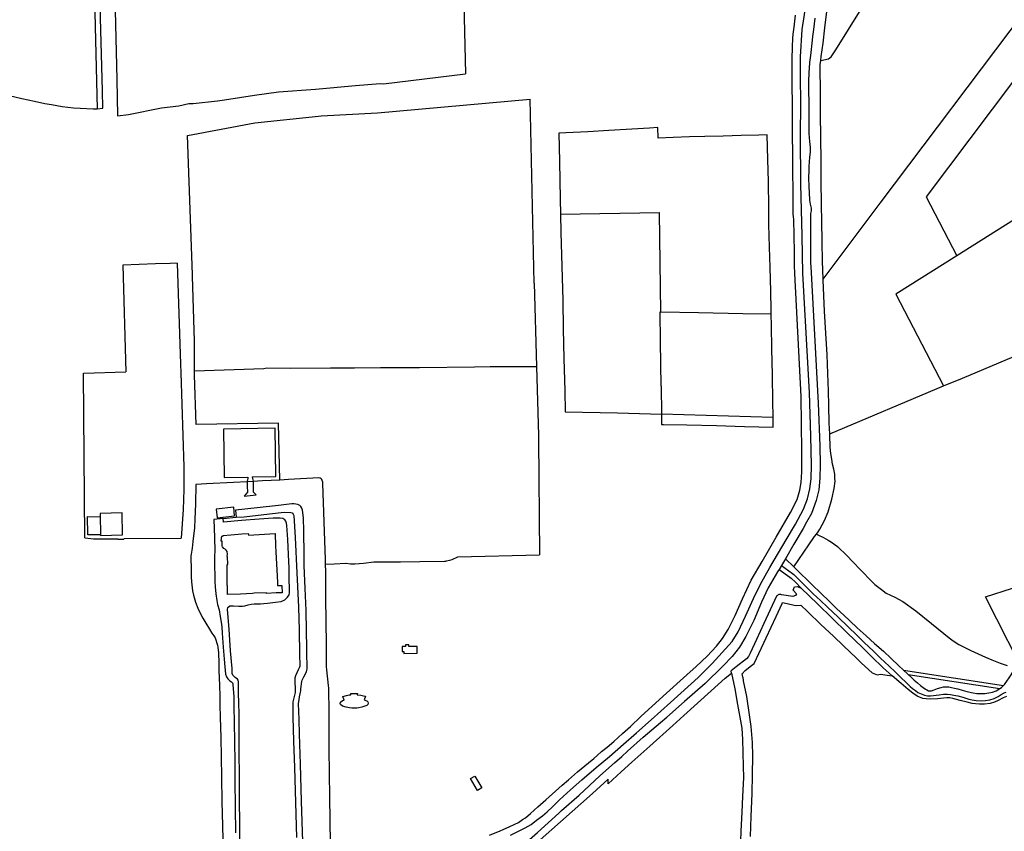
# Model space of a CAD drawing. Header units: inches. Extents: x 210911 to 224988, y 571697 to 586201.
# Tile 160 of 256: x 222107 to 223217, y 575871 to 576786. Entities that reach past the tile are written whole.
import ezdxf

# ---------------------------------------------------------------- set-up
doc = ezdxf.new("R2010")
doc.units = ezdxf.units.IN
doc.header["$MEASUREMENT"] = 0

msp = doc.modelspace()

# ---------------------------------------------------------------- linework, layer by layer
for points in [[(222989.588, 576542.543), (222988.045, 576600.638), (222987.726, 576656.831), (222987.879, 576690.143), (222987.702, 576724.15), (222987.685, 576744.202), (222989.542, 576775.284), (222994.582, 576809.444), (223002.402, 576849.568), (223033.318, 576993.304), (223040.345, 577017.95), (223046.77, 577041.689), (223051.994, 577060.803), (223058.604, 577082.61), (223062.487, 577099.06), (223067.525, 577113.637), (223075.569, 577134.566), (223084.543, 577149.323)], [(222601.432, 577074.43), (222609.991, 576725.051)], [(222187.489, 576980.716), (222194.359, 576685.768)], [(222194.379, 576685.769), (222200.824, 576686.282), (222200.483, 576705.784), (222197.928, 576801.937), (222197.314, 576827.023), (222197.036, 576841.395), (222196.256, 576871.763), (222195.552, 576902.105), (222195.093, 576920.869), (222194.453, 576943.949), (222194.241, 576952.937), (222193.338, 576970.603), (222193.126, 576982.042)], [(222209.202, 576977.418), (222211.358, 576889.755), (222213.256, 576812.495), (222213.643, 576796.392), (222214.791, 576796.384), (222216.55, 576718.682), (222217.397, 576677.939)], [(223010.518, 576739.996), (223019.15, 576742.152), (223022.117, 576744.13), (223027.392, 576752.372), (223056.072, 576797.866), (223117.017, 576891.631), (223154.556, 576948.08), (223160.087, 576955.983)], [(223010.518, 576739.996), (223011.107, 576744.775), (223012.995, 576759.882), (223014.883, 576776.878), (223017.61, 576798.476)], [(223013.109, 576493.548), (223077.517, 576579.367), (223240.171, 576794.981)], [(222960.227, 576202.648), (222976.407, 576230.632), (222983.673, 576245.399), (222986.891, 576255.709), (222988.232, 576264.288), (222989.261, 576276.545), (222989, 576299.855), (222988.427, 576361.254), (222981.081, 576500.031), (222980.972, 576508.869), (222980.942, 576523.726), (222980.446, 576543.379), (222980.159, 576560.469), (222979.859, 576564.199), (222979.342, 576567.062), (222979.248, 576574.706), (222979.185, 576594.211), (222978.995, 576613.766), (222978.809, 576635.099), (222978.52, 576656.532), (222978.647, 576675.125), (222978.63, 576688.84), (222978.338, 576714.667), (222978.324, 576730.236), (222978.263, 576741.386), (222978.593, 576755.867), (222978.838, 576764.861), (222979.437, 576769.872), (222980.328, 576777.91), (222982.095, 576791.164)], [(223003.815, 576788.069), (223002.106, 576775.252), (223001.231, 576767.361), (223000.741, 576763.257), (222999.063, 576745.735), (222997.94, 576737.898), (222997.256, 576731.591), (222996.962, 576726.558), (222996.757, 576716.396), (222996.654, 576706.159), (222996.897, 576692.599), (222996.996, 576674.237), (222996.868, 576657.828), (222997.589, 576648.744), (222998.408, 576642.049), (222998.395, 576636.918), (222997.881, 576631.248), (222996.996, 576620.595), (222996.948, 576616.226), (222996.717, 576608.197), (222996.87, 576597.836), (222997.254, 576591.389), (222997.791, 576582.837), (222998.66, 576578.25), (222999.732, 576573.667), (222999.565, 576570.794), (222999.018, 576567.714), (222998.99, 576563.803), (222998.77, 576554.834), (222998.734, 576541.271), (222998.795, 576528.039), (222998.821, 576517.676), (222998.898, 576511.429), (222999.245, 576508.03), (223007.623, 576353.807), (223009.257, 576305.833), (223009.894, 576284.434), (223009.522, 576269.165)], [(223253.041, 576750.78), (223129.406, 576586.477), (223163.919, 576520.104)], [(223013.109, 576493.548), (223012.559, 576513.906), (223011.879, 576535.696), (223011.589, 576559.228), (223011.443, 576576.805), (223010.974, 576605.6), (223010.974, 576625.065), (223010.492, 576655.009), (223010.202, 576678.542), (223010.09, 576710.988), (223009.654, 576726.386), (223009.944, 576735.333), (223010.518, 576739.996)], [(222217.397, 576677.939), (222229.926, 576679.459), (222266.931, 576686.9), (222286.674, 576689.122), (222297.947, 576691.616), (222302.672, 576691.735), (222330.04, 576694.703), (222338.214, 576695.914), (222371.869, 576701.135), (222398.835, 576704.776), (222440.831, 576707.733), (222485.769, 576711.984), (222513.762, 576714.187), (222517.335, 576714.003), (222609.991, 576725.051)], [(222079.931, 576703.822), (222084.216, 576702.68), (222095.29, 576700.608), (222109.35, 576697.406), (222123.638, 576694.257), (222135.48, 576691.789), (222142.834, 576690.637), (222155.131, 576688.327), (222167.723, 576686.706)], [(222296.413, 576655.789), (222372.234, 576669.788), (222443.928, 576677.516), (222447.208, 576677.965), (222510.723, 576681.159), (222682.661, 576696.753)], [(222687.236, 576488.989), (222682.661, 576696.753)], [(222167.723, 576686.706), (222175.323, 576686.268), (222189.912, 576685.536), (222194.359, 576685.768)], [(222194.359, 576685.768), (222194.379, 576685.769)], [(222954.571, 576454.048), (222954.466, 576458.984), (222954.095, 576479.625), (222953.36, 576507.05), (222952.698, 576529.825), (222952.029, 576555.368), (222951.804, 576573.576), (222951.382, 576603.744), (222950.773, 576628.5), (222950.075, 576656.303), (222940.629, 576656.109), (222920.544, 576655.604), (222900.409, 576655.022), (222879.892, 576654.537), (222862.295, 576654.139), (222843.991, 576653.403), (222827.009, 576652.581), (222826.786, 576664.515), (222817.192, 576663.964), (222797.496, 576662.778), (222771.581, 576661.311), (222747.901, 576659.923), (222723.102, 576658.572), (222714.953, 576658.241), (222715.699, 576626.451), (222716.655, 576583.869), (222717.029, 576566.747)], [(222304.209, 576390.129), (222304.205, 576423.681), (222302.012, 576496.866), (222301.83, 576499.037), (222296.413, 576655.789)], [(223318.452, 576617.2), (223163.919, 576520.104)], [(222717.029, 576566.747), (222761.458, 576567.596), (222806.568, 576568.511), (222828.509, 576568.837)], [(222717.029, 576566.747), (222717.03, 576566.699)], [(222717.03, 576566.699), (222717.471, 576546.493), (222719.531, 576469.528), (222720.051, 576437.74), (222720.832, 576403.823), (222721.743, 576368.029), (222722.317, 576344.19), (222781.432, 576342.748), (222830.821, 576341.532)], [(222830.081, 576456.284), (222828.509, 576568.837)], [(222660.551, 575866.959), (222669.464, 575871.271), (222677.162, 575875.145), (222683.768, 575878.964), (222689.964, 575883.618), (222696.564, 575888.605), (222701.949, 575893.052), (222707.962, 575898.798), (222715.818, 575906.586), (222728.251, 575917.826), (222740.964, 575929.016), (222757.266, 575943.222), (222772.054, 575955.592), (222788.028, 575969.517), (222802.585, 575982.292), (222819.089, 575996.829), (222841.076, 576016.217), (222872.316, 576044.562), (222888.129, 576060.198), (222910.406, 576084.95), (222917.476, 576095.929), (222925.663, 576113.554), (222934.496, 576133.653), (222942.603, 576149.83), (222952.985, 576168.403), (222971.476, 576199.725), (222981.871, 576217.461), (222990.96, 576234.211), (222995.373, 576246.114), (222998.272, 576257.435), (222999.646, 576268.707), (223000.047, 576283.799), (222999.102, 576316.799), (222997.834, 576365.718), (222990.412, 576500), (222989.588, 576542.543)], [(223163.919, 576520.104), (223095.165, 576476.905), (223149.037, 576373.311)], [(222284.692, 576511.586), (222276.893, 576511.262), (222260.144, 576510.824), (222223.256, 576509.466), (222226.805, 576389.051)], [(222284.692, 576511.586), (222288.581, 576397.87), (222288.836, 576387.949), (222292.09, 576282.198), (222292.124, 576256.359), (222291.6, 576233.948), (222289.176, 576201.74)], [(222687.236, 576488.989), (222689.906, 576395.162)], [(223020.649, 576319.395), (223020.126, 576331.43), (223019.4, 576351.331), (223019.109, 576367.745), (223018.561, 576387.118), (223017.69, 576408.327), (223016.092, 576432.929), (223014.784, 576457.623), (223013.14, 576492.407), (223013.109, 576493.548)], [(222829.082, 576456.298), (222829.519, 576423.265), (222829.493, 576423.29), (222830.297, 576373.17), (222830.348, 576373.171), (222830.821, 576341.532)], [(222830.081, 576456.284), (222829.082, 576456.298)], [(222954.571, 576454.048), (222922.497, 576454.652), (222922.471, 576454.703), (222872.535, 576455.628), (222872.535, 576455.679), (222830.081, 576456.284)], [(222956.623, 576339.033), (222956.361, 576354.991), (222955.91, 576385.662), (222955.375, 576415.215), (222954.84, 576441.466), (222954.571, 576454.048)], [(223149.037, 576373.311), (223170.131, 576382.169), (223235.293, 576409.533)], [(222304.209, 576390.129), (222382.504, 576393.038), (222385.939, 576393.736), (222412.811, 576393.412), (222457.525, 576393.57), (222479.508, 576393.492), (222484.634, 576393.493), (222513.921, 576393.983), (222557.853, 576393.988), (222620.13, 576394.76), (222637.664, 576394.987), (222689.906, 576395.162)], [(222689.906, 576395.162), (222692.276, 576317.487), (222692.154, 576312.873), (222693.312, 576182.853)], [(222180.759, 576201.83), (222179.003, 576387.632), (222226.805, 576389.051)], [(222306.29, 576329.965), (222304.21, 576385.261), (222304.209, 576390.129)], [(223020.649, 576319.395), (223149.037, 576373.311)], [(222830.821, 576341.532), (222830.825, 576341.245)], [(222956.643, 576337.843), (222830.825, 576341.245)], [(222830.825, 576341.245), (222830.994, 576329.931), (222833.154, 576329.889), (222859.433, 576329.281), (222859.408, 576329.255), (222892.93, 576328.481), (222892.955, 576328.507), (222924.293, 576327.623), (222956.827, 576326.63), (222956.643, 576337.843)], [(222956.643, 576337.843), (222956.623, 576339.033)], [(222400.541, 576267.128), (222398.947, 576331.446), (222306.29, 576329.965)], [(222369.352, 576270.622), (222396.145, 576271.055), (222395.266, 576325.549), (222336.973, 576324.609), (222337.852, 576270.115)], [(223005.523, 576206.235), (223007.378, 576208.837), (223009.561, 576211.898), (223014.5, 576221.486), (223018.673, 576231.482), (223022.886, 576245.427), (223025.646, 576257.629), (223026.663, 576265.764), (223026.339, 576269.27), (223026.194, 576273.774), (223025.322, 576279.294), (223023.87, 576284.959), (223022.853, 576290.769), (223021.981, 576297.161), (223021.11, 576304.279), (223020.707, 576318.065), (223020.649, 576319.395)], [(222363.656, 576265.218), (222348.167, 576264.344), (222317.706, 576262.727), (222305.723, 576262.211), (222305.324, 576240.415), (222304.783, 576222.934), (222304.094, 576213.298), (222302.477, 576198.01), (222301.759, 576190.278), (222300.441, 576183.553), (222300.268, 576181.57), (222300.323, 576164.961), (222300.43, 576158.081), (222300.848, 576152.449), (222301.462, 576145.653), (222302.076, 576142.081), (222302.964, 576137.27), (222305.319, 576129.535), (222307.939, 576122.795), (222310.405, 576117.78), (222313.73, 576111.482), (222317.121, 576105.795), (222321.01, 576099.126), (222323.798, 576094.598), (222325.982, 576091.381)], [(222337.852, 576270.115), (222364.548, 576270.544)], [(222363.656, 576265.218), (222363.743, 576260.424), (222363.875, 576253.488), (222362.282, 576251.387), (222360.225, 576248.879)], [(222364.548, 576270.544), (222364.239, 576268.966), (222363.642, 576265.992), (222363.656, 576265.218)], [(222370.315, 576265.593), (222363.656, 576265.218)], [(222369.352, 576270.622), (222369.682, 576269.037), (222370.31, 576266.028), (222370.315, 576265.593)], [(222400.541, 576267.128), (222381.089, 576266.202), (222370.315, 576265.593)], [(222370.315, 576265.593), (222370.374, 576260.629), (222370.462, 576254.038), (222371.969, 576252.382), (222373.84, 576250.343)], [(222400.553, 576267.129), (222400.541, 576267.128)], [(222451.901, 576177.476), (222450.605, 576219.969), (222449.122, 576263.094), (222448.892, 576264.818), (222448.332, 576266.536), (222447.831, 576267.747), (222447.107, 576268.549), (222445.824, 576269.367), (222444.272, 576269.495), (222410.385, 576267.597), (222400.553, 576267.129)], [(223009.522, 576269.165), (223008.277, 576256.067), (223005.29, 576243.907), (222999.949, 576229.602), (222994.461, 576219.585)], [(222360.225, 576248.879), (222373.84, 576250.343)], [(222426.449, 575859.426), (222424.983, 575905.053), (222423.66, 575946.869), (222422.524, 575980.81), (222422.108, 575997.081), (222421.523, 576015.268), (222422.107, 576019.467), (222422.834, 576022.781), (222423.411, 576025.989), (222423.788, 576027.938), (222424.119, 576029.543), (222424.314, 576031.705), (222425.177, 576039.896), (222425.658, 576041.656), (222427.534, 576045.164), (222430.369, 576050.796), (222431.001, 576052.634), (222431.23, 576054.237), (222431.365, 576056.957), (222431.359, 576060.665), (222431.072, 576067.644), (222430.734, 576077.975), (222430.383, 576097.322), (222430.004, 576120.045), (222428.981, 576145.019), (222428.097, 576170.833), (222427.887, 576182.741), (222427.443, 576209.705), (222427.109, 576224.633), (222426.111, 576233.277), (222425.467, 576235.451), (222424.294, 576237.414), (222423.005, 576238.613), (222420.753, 576239.644), (222416.398, 576240.339), (222413.884, 576240.249), (222398.873, 576238.415), (222374.853, 576235.909), (222374.728, 576235.754), (222350.378, 576233.243), (222351.238, 576225.282)], [(222198.374, 576205.559), (222198.387, 576204.8), (222223.24, 576205.209), (222222.83, 576230.002), (222197.977, 576229.593), (222198.04, 576225.758)], [(222349.438, 576226.827), (222348.422, 576236.42), (222328.786, 576234.339), (222329.629, 576224.728), (222349.438, 576226.827)], [(222351.238, 576225.282), (222360.143, 576225.774), (222388.77, 576228.992), (222405.468, 576230.758), (222412.889, 576230.578), (222414.273, 576230.052), (222415.625, 576228.738), (222416.122, 576227.022), (222417.645, 576202.24), (222419.6, 576162.354), (222421.367, 576123.961), (222422.282, 576097.996), (222422.727, 576070.445), (222422.857, 576058.458), (222422.962, 576057.216), (222422.61, 576056.014), (222421.156, 576053.007), (222418.037, 576046.329), (222417.566, 576043.676), (222417.815, 576027.678), (222415.016, 576017.028), (222415.086, 576000.077), (222416.061, 575972.753), (222417.052, 575943.03), (222419.423, 575864.071)], [(222198.374, 576205.559), (222183.924, 576205.44), (222183.762, 576226.016), (222198.04, 576225.758)], [(222198.04, 576225.758), (222198.341, 576207.558), (222198.374, 576205.559)], [(222336.448, 576223.828), (222326.049, 576222.858), (222326.644, 576202.551), (222327.061, 576187.116), (222326.97, 576181.553), (222326.703, 576175.835), (222326.704, 576169.232), (222327.019, 576160.373), (222327.264, 576152.809), (222327.534, 576146.845), (222328.395, 576138.884), (222329.502, 576131.359), (222330.232, 576126.951), (222331.904, 576120.679), (222333.138, 576113.181), (222334.227, 576106.899), (222334.916, 576101.755), (222335.433, 576094.652), (222336.545, 576078.695), (222337.697, 576065.05), (222338.462, 576056.655), (222339.353, 576048.39), (222340.418, 576045.232), (222341.696, 576043.093), (222342.7, 576042.245), (222344.246, 576040.873), (222345.966, 576039.731), (222346.508, 576039.181), (222346.926, 576038.451), (222347.427, 576037.24), (222347.511, 576036.759), (222348.438, 576022.881), (222348.749, 576011.026), (222349.16, 575994.382), (222349.363, 575971.348), (222349.658, 575950.057), (222349.827, 575928.639), (222350.01, 575897.947), (222350.386, 575869.567)], [(222336.448, 576223.828), (222351.238, 576225.282)], [(222341.897, 576123.425), (222343.927, 576125.158), (222345.32, 576125.484), (222348.19, 576125.503), (222354.421, 576125.118), (222358.387, 576124.925), (222361.174, 576125.375), (222364.868, 576126.398), (222367.983, 576127.03), (222371.532, 576127.517), (222373.767, 576127.552), (222378.645, 576127.526), (222382.477, 576127.789), (222386.633, 576128.488), (222395.738, 576129.493), (222402.076, 576130.379), (222405.988, 576132.04), (222408.067, 576133.901), (222409.138, 576135.289), (222410.827, 576137.804), (222411.476, 576140.176), (222411.094, 576159.826), (222411.02, 576167.876), (222410.173, 576183.151), (222409.326, 576200.052), (222408.396, 576215.758), (222408.122, 576218.674), (222407.378, 576220.77), (222406.056, 576222.451), (222403.671, 576223.913), (222400.846, 576224.25), (222393.121, 576224.333), (222376.984, 576223.015), (222357.268, 576221.439), (222336.947, 576219.599), (222336.448, 576223.828)], [(222994.461, 576219.585), (222990.561, 576212.466), (222980.241, 576194.858), (222970.573, 576178.392)], [(222335.425, 576198.192), (222334.439, 576198.211), (222334.583, 576201.734), (222335.24, 576203.573), (222336.672, 576204.586), (222345.197, 576205.353), (222357.656, 576206.334), (222364.784, 576207.029), (222364.97, 576204.848), (222395.042, 576206.966), (222395.631, 576192.892), (222395.982, 576186.262), (222397.597, 576158.64), (222397.976, 576151.484), (222397.77, 576151.472), (222397.958, 576148.145), (222402.765, 576148.167), (222403.207, 576140.11), (222396.52, 576139.915), (222385.413, 576139.285), (222385.382, 576139.824), (222371.65, 576139.506), (222369.546, 576139.27), (222356.094, 576138.426), (222341.467, 576138.021), (222341.515, 576148.378), (222341.123, 576148.379), (222341.199, 576171.95), (222341.814, 576171.948), (222341.826, 576175.469), (222341.515, 576177.436), (222341.293, 576180.277), (222341.248, 576181.496), (222341.345, 576183.427), (222340.916, 576186.544), (222340.053, 576188.156), (222338.814, 576189.356), (222337.508, 576190.072), (222335.779, 576191.747), (222335.361, 576192.502), (222335.369, 576195.245), (222335.425, 576198.192)], [(222979.996, 576169.274), (222996.924, 576194.176), (223003.532, 576203.443), (223005.523, 576206.235)], [(223005.523, 576206.235), (223007.26, 576205.383), (223013.736, 576202.207), (223018.925, 576199.456), (223022.527, 576197.23), (223029.257, 576192.116), (223040.075, 576181.67), (223046.437, 576175.378), (223055.539, 576165.66), (223068.212, 576152.659), (223071.505, 576149.478), (223078.867, 576143.77), (223084.244, 576139.607), (223094.082, 576134.932), (223103.083, 576130.115), (223117.725, 576119.554), (223135.338, 576105.424), (223155.143, 576089.098), (223159.796, 576085.972), (223166.132, 576081.817), (223179.566, 576075.128), (223196.36, 576067.323), (223203.344, 576064.275), (223212.731, 576060.715), (223220.838, 576057.954)], [(222180.759, 576201.83), (222187.394, 576201.217), (222190.472, 576200.933), (222217.656, 576200.959), (222217.946, 576200.371), (222224.58, 576200.332), (222224.795, 576201.069), (222289.176, 576201.74)], [(222636.894, 575866.74), (222648.902, 575871.5), (222652.498, 575873.245), (222659.996, 575876.407), (222659.995, 575876.61), (222669.542, 575881.231), (222669.567, 575881.231), (222674.274, 575884.252), (222677.461, 575886.503), (222683.276, 575891.156), (222691.564, 575898.742), (222700.308, 575906.585), (222715.169, 575919.717), (222718.934, 575923.115), (222725.859, 575929.246), (222736.045, 575938.087), (222748.56, 575948.261), (222754.602, 575953.092), (222758.419, 575956.439), (222763.346, 575961.036), (222769.59, 575966.174), (222777.072, 575972.562), (222787.004, 575981.402), (222795.95, 575989.398), (222807.736, 576000.384), (222832.911, 576023.353), (222859.543, 576047.436), (222869.913, 576056.969), (222882.484, 576068.745), (222892.803, 576079.902), (222899.503, 576088.514), (222906.105, 576098.546), (222913.913, 576114.362), (222922.233, 576133.183), (222931.814, 576154.208), (222944.365, 576175.456), (222960.227, 576202.648)], [(222601.241, 576180.621), (222693.312, 576182.853)], [(222427.437, 575826.48), (222457.544, 575835.321), (222457.475, 575857.248), (222456.792, 575909.636), (222456.229, 575963.575), (222455.969, 576012.109), (222455.844, 576025.059), (222455.652, 576032.472), (222455.299, 576035.564), (222453.528, 576053.086), (222453.266, 576056.866), (222452.95, 576082.155), (222452.585, 576107.266), (222452.309, 576134.817), (222452.189, 576163.792), (222452.011, 576172.237)], [(222452.011, 576172.237), (222451.901, 576177.476)], [(222452.011, 576172.237), (222461.801, 576172.711), (222474.973, 576173.388)], [(222474.973, 576173.388), (222475.153, 576173.297), (222480.056, 576172.673), (222485.058, 576172.597), (222490.046, 576172.994), (222494.94, 576173.576), (222506.446, 576174.863), (222506.589, 576174.867), (222525.916, 576174.805), (222536.379, 576174.903), (222558.393, 576175.144), (222586.014, 576175.525), (222588.015, 576175.868), (222588.177, 576175.925), (222592.04, 576176.765), (222594.879, 576177.761), (222601.241, 576180.621)], [(222970.573, 576178.392), (222966.082, 576170.744)], [(222979.996, 576169.274), (222970.573, 576178.392)], [(223246.871, 576035.559), (223196.409, 576135.606), (223226.651, 576145.222), (223231.798, 576146.806), (223284.298, 576162.967), (223342.575, 576180.764)], [(222963.563, 576166.454), (222961.851, 576163.538), (222951.309, 576145.444), (222943.553, 576129.604), (222934.881, 576108.898), (222926.095, 576090.654), (222918.656, 576078.856), (222910.743, 576068.194), (222900.34, 576057.543), (222880.143, 576037.877), (222856.83, 576017.655), (222836.707, 576000)], [(222966.082, 576170.744), (222963.563, 576166.454)], [(222963.563, 576166.454), (222975.618, 576157.586), (222976.914, 576156.639), (222981.797, 576151.94), (222988.393, 576145.262)], [(222966.082, 576170.744), (222978.567, 576161.623), (222980.132, 576160.48), (222985.264, 576155.543), (222985.534, 576155.284), (222994.81, 576145.904), (223001.846, 576138.97), (223010.306, 576131.43), (223018.053, 576123.988), (223030.081, 576112.468), (223041.301, 576101.556), (223050.985, 576092.448), (223059.52, 576084.12), (223069.815, 576074.334), (223078.01, 576066.376), (223087.49, 576057.404), (223094.625, 576050.372), (223101.047, 576044.256), (223106.387, 576039.088), (223111.28, 576034.502), (223114.032, 576032.056), (223117.192, 576029.71), (223120.046, 576027.776), (223123.818, 576025.94), (223127.283, 576024.716), (223130.851, 576024.004), (223134.215, 576024.004), (223143.844, 576024.988), (223148.839, 576025.6), (223153.324, 576025.702), (223156.688, 576025.498), (223160.663, 576024.784), (223165.148, 576023.868), (223170.754, 576022.338), (223177.38, 576020.096), (223181.05, 576019.178), (223185.636, 576018.462), (223191.42, 576018.152), (223196.312, 576018.458), (223201.205, 576019.478), (223205.894, 576020.904), (223210.583, 576022.944), (223214.049, 576025.186), (223217.412, 576027.124), (223219.655, 576028.04)], [(222979.996, 576169.274), (222982.373, 576166.973), (223000.887, 576149.057), (223010.312, 576139.907), (223020.834, 576129.659), (223028.771, 576121.908), (223036.457, 576114.679), (223043.106, 576108.577), (223051.707, 576100.708), (223061.68, 576091.466), (223071.184, 576082.932), (223081.066, 576074.148), (223089.688, 576066.028), (223098.289, 576058.067), (223103.89, 576052.816)], [(222979.239, 576143.113), (222983.124, 576138.838), (222982.155, 576137.029), (222978.832, 576135.766), (222966.114, 576137.843)], [(222979.239, 576143.113), (222980.905, 576146.718), (222984.228, 576147.033), (222988.393, 576145.262)], [(223091.139, 576046.554), (223080.997, 576055.564), (223067.827, 576068.277), (223057.729, 576077.981), (223039.894, 576095.267), (223023.623, 576111.108), (223006.611, 576127.48), (222988.393, 576145.262)], [(222960.626, 576136.309), (222946.343, 576105.274), (222938.079, 576087.309), (222930.929, 576071.892), (222929.149, 576068.357), (222926.654, 576065.723), (222915.031, 576056.702), (222909.362, 576052.201)], [(222921.977, 576048.6), (222925.387, 576052.345), (222926.58, 576053.601), (222930.86, 576057.049), (222935.546, 576060.426), (222948.937, 576089.109), (222960.056, 576113.282), (222966.776, 576128.068), (222967.471, 576129.136), (222972.741, 576128.008), (222980.52, 576126.248), (222983.267, 576125.792), (222987.842, 576126.078), (222995.92, 576118.463), (223010.73, 576104.384), (223024.814, 576091.074), (223036.239, 576080.094), (223050.917, 576066.151), (223056.592, 576060.876), (223068.367, 576049.776), (223073.917, 576047.662), (223077.904, 576048.231), (223085.26, 576047.299), (223091.139, 576046.554)], [(222966.114, 576137.843), (222965.531, 576138.014), (222964.931, 576138.111), (222964.324, 576138.134), (222963.719, 576138.081), (222963.125, 576137.954), (222962.551, 576137.755), (222962.006, 576137.486), (222961.498, 576137.152), (222961.036, 576136.757), (222960.626, 576136.309)], [(222355.522, 575855.818), (222355.37, 575879.295), (222355.096, 575907.37), (222354.915, 575931.633), (222354.607, 575961.893), (222354.482, 575973.148), (222354.478, 575999.986), (222354.258, 576019.492), (222353.766, 576023.37), (222353.716, 576039.623), (222353.486, 576041.372), (222352.553, 576042.551), (222350.208, 576044.648), (222347.628, 576047.198), (222346.864, 576048.964), (222346.574, 576054.547), (222344.97, 576074.432), (222343.294, 576098.863), (222341.447, 576121.31), (222341.897, 576123.425)], [(222325.982, 576091.381), (222327.54, 576089.221), (222330.207, 576081.136), (222330.727, 576078.706), (222331.232, 576072.365), (222331.644, 576060.537), (222331.739, 576052.792), (222332.215, 576043.454), (222332.481, 576036.144), (222332.793, 576022.562), (222332.961, 576013.396), (222333.122, 575999.913), (222333.755, 575976.82), (222334.229, 575955.225), (222334.558, 575931.978), (222335.106, 575904.895), (222335.834, 575877.28), (222336.527, 575846.183), (222337.269, 575815.392), (222337.519, 575783.641)], [(222542.316, 576079.383), (222538.427, 576079.326), (222538.51, 576073.682), (222540.33, 576073.708), (222540.36, 576071.668), (222555.526, 576071.892), (222555.412, 576079.577), (222545.999, 576079.438), (222545.972, 576081.29), (222542.289, 576081.233), (222542.316, 576079.383)], [(222909.963, 576049.331), (222909.362, 576052.201)], [(223103.89, 576052.816), (223108.537, 576048.46), (223109.04, 576047.984)], [(223103.89, 576052.816), (223216.623, 576035.625)], [(223216.623, 576035.625), (223217.743, 576036.807), (223220.397, 576040.376), (223222.959, 576044.31), (223225.246, 576047.421), (223227.459, 576051.355), (223228.46, 576053.845)], [(222770.764, 575924.61), (222785.517, 575938.145), (222797.407, 575949.084), (222817.854, 575967.067), (222843.646, 575990.404), (222856.107, 576001.723), (222886.946, 576029.446), (222902.546, 576043.618), (222909.963, 576049.331)], [(222909.963, 576049.331), (222913.631, 576031.816), (222916.46, 576014.201), (222920.676, 575991.458), (222921.444, 575987.283), (222922.247, 575974.616), (222923.049, 575944.535), (222923.23, 575931.705), (222922.147, 575910.557), (222921.325, 575892.737), (222920.498, 575871.226), (222919.767, 575848.844)], [(222922.51, 576045.02), (222921.977, 576048.6)], [(222922.51, 576045.02), (222923.061, 576040.911), (222926.719, 576023.168), (222929.847, 576002.424), (222931.585, 575989.437), (222933.048, 575971.236), (222933.661, 575956.117), (222933.295, 575934.898), (222932.655, 575913.67), (222931.649, 575887.969), (222930.835, 575865.277)], [(223219.846, 576023.053), (223216.289, 576021.529), (223210.529, 576018.649), (223206.294, 576016.616), (223201.382, 576015.261), (223194.944, 576014.414), (223189.386, 576014.363), (223184.813, 576014.871), (223181.086, 576015.38), (223175.495, 576016.735), (223167.533, 576018.768), (223159.571, 576020.97), (223155.845, 576021.647), (223152.457, 576021.478), (223148.73, 576021.139), (223141.953, 576020.631), (223134.338, 576020.146), (223129.426, 576020.315), (223125.699, 576020.993), (223121.803, 576022.179), (223119.092, 576023.534), (223114.349, 576026.922), (223108.928, 576030.988), (223100.966, 576037.764), (223091.139, 576046.554)], [(223109.04, 576047.984), (223112.684, 576044.543), (223115.795, 576041.523), (223119.638, 576038.595), (223123.024, 576035.575), (223125.952, 576033.379), (223128.514, 576031.549), (223130.069, 576030.451), (223132.082, 576029.536), (223133.638, 576029.353), (223135.193, 576029.445), (223138.487, 576030.726), (223142.056, 576032.007), (223146.168, 576033.377), (223148.913, 576033.835), (223151.841, 576034.018), (223154.86, 576033.835), (223157.788, 576033.377), (223161.174, 576032.645), (223165.109, 576031.639), (223169.958, 576030.083), (223175.174, 576028.71), (223182.249, 576027.101), (223186.458, 576026.369), (223190.118, 576026.369), (223195.517, 576026.461), (223200.092, 576027.193), (223204.026, 576028.108), (223208.136, 576029.67), (223212.511, 576032.206)], [(223109.04, 576047.984), (223212.511, 576032.206)], [(223212.511, 576032.206), (223214.449, 576033.33), (223216.623, 576035.625)], [(222495.704, 576019.247), (222498.511, 576018.235), (222499.787, 576017.141), (222500.251, 576015.602), (222499.804, 576014.029), (222498.572, 576012.956), (222496.492, 576012.124), (222493.044, 576011.073), (222489.536, 576010.366), (222487.236, 576010.086), (222481.483, 576010.06), (222479.193, 576010.301), (222475.134, 576011.085), (222471.189, 576012.347), (222468.782, 576013.931), (222468.38, 576015.377), (222468.753, 576016.808), (222471.144, 576018.439), (222472.772, 576019.046), (222472.854, 576019.073)], [(222472.854, 576019.073), (222471.515, 576023.163), (222475.501, 576024.292), (222478.717, 576024.89), (222480.714, 576025.124), (222480.592, 576026.453), (222484.255, 576026.654), (222487.891, 576026.506), (222487.783, 576025.181), (222491.766, 576024.659), (222494.977, 576023.941), (222497.008, 576023.354), (222495.704, 576019.247)], [(222792.538, 575961.353), (222810.246, 575977.083), (222829.887, 575993.907), (222836.707, 576000)], [(222777.689, 575948.23), (222786.095, 575955.629), (222792.538, 575961.353)], [(222718.262, 575894.429), (222738.118, 575912.048), (222761.334, 575933.834), (222777.689, 575948.23)], [(222628.25, 575920.03), (222623.51, 575917.22), (222615.55, 575930.69), (222620.32, 575933.39), (222628.25, 575920.03)], [(222770.764, 575924.61), (222770.595, 575929.952), (222753.21, 575913.829), (222717.097, 575881.869), (222694.23, 575861.665), (222678.785, 575847.936), (222671.859, 575841.758), (222655.091, 575826.946)], [(222703.23, 575880.829), (222714.983, 575891.519), (222718.262, 575894.429)], [(222653.171, 575836.357), (222653.191, 575836.377), (222658.76, 575841.549), (222679.069, 575859.413), (222691.164, 575869.853), (222703.23, 575880.829)]]:
    msp.add_lwpolyline(points)

doc.saveas('drawing.dxf')
